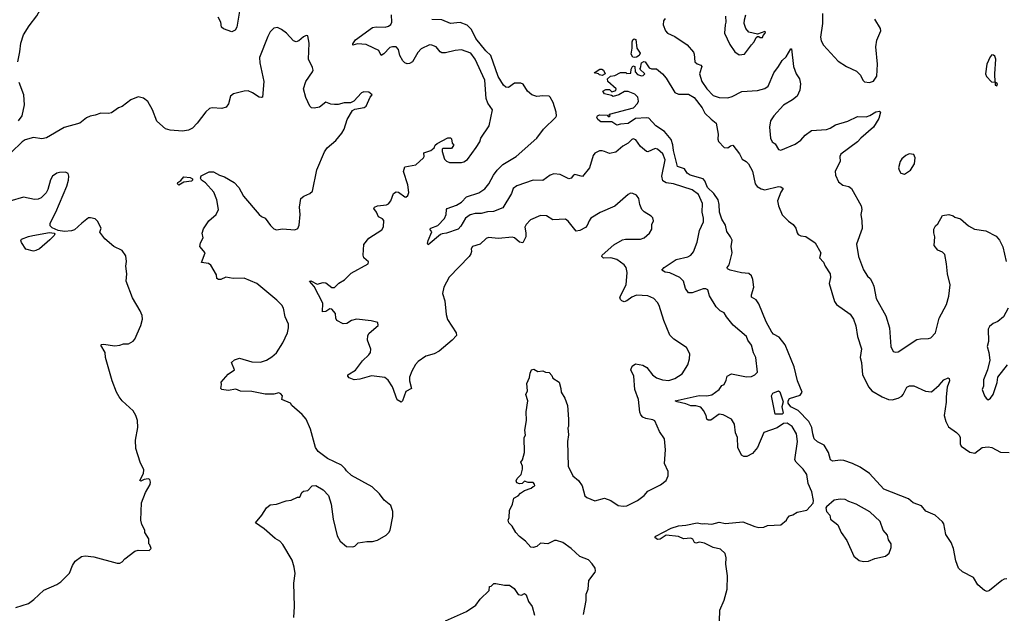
# Model space of a CAD drawing. Extents: x 2220333 to 2384341, y 721037 to 894043.
# Tile 209 of 256: x 2302314 to 2310295, y 845870 to 850686. Entities that reach past the tile are written whole.
import ezdxf

# ---------------------------------------------------------------- set-up
doc = ezdxf.new("R2010")
doc.units = 0

msp = doc.modelspace()

# ---------------------------------------------------------------- linework, layer by layer
at = {"layer": '0CON10XD'}
for points in [[(2302298.8, 850345), (2302316.2, 850425), (2302323.8, 850495), (2302345, 850562.5), (2302390, 850635), (2302454.5, 850715.5), (2302508.1, 850815), (2302518.6, 850855), (2302517.5, 850885), (2302500, 850935), (2302526, 850985), (2302530, 851005), (2302525.9, 851015.9), (2302505, 851028.8), (2302485, 851030), (2302423.9, 851016.1), (2302345, 851018.6), (2302295, 850985.8)], [(2304095.4, 850754.6), (2304074, 850624), (2304059.7, 850600.3), (2304035, 850586), (2303965, 850611.2), (2303951.2, 850625), (2303945.8, 850665.8), (2303923.8, 850705)], [(2308822.2, 850735), (2308821.9, 850655), (2308804.3, 850545), (2308810, 850515), (2308828.8, 850478.8), (2308948.3, 850348.3), (2309015, 850306.2), (2309098.3, 850268.3), (2309130, 850235), (2309147.5, 850195), (2309161.7, 850181.7), (2309203.6, 850176.4), (2309235, 850186.7), (2309263, 850227), (2309266.2, 850325), (2309252.5, 850465), (2309261.2, 850518.8), (2309293.3, 850595), (2309292.5, 850615), (2309245, 850690)], [(2305145.6, 848914.4), (2305248.3, 848981.7), (2305263.3, 849005), (2305265, 849057.5), (2305255, 849070), (2305223.8, 849085), (2305207.5, 849125), (2305184.1, 849154.1), (2305190, 849165), (2305215.7, 849174.3), (2305287.6, 849182.4), (2305305, 849190.8), (2305323.6, 849216.4), (2305344, 849275), (2305365, 849290), (2305385.7, 849285.7), (2305435, 849248.8), (2305445, 849246.7), (2305460.7, 849259.3), (2305468.8, 849285), (2305460.8, 849345), (2305425.8, 849455), (2305435, 849492.5), (2305525, 849508.8), (2305587.5, 849565), (2305592.5, 849575), (2305590, 849605), (2305646.1, 849623.9), (2305672.5, 849645), (2305682.5, 849667.5), (2305699.3, 849680.7), (2305785, 849727.5), (2305807, 849727), (2305815, 849720), (2305820, 849685), (2305830, 849675), (2305830, 849665), (2305815, 849640), (2305745, 849640), (2305740, 849635), (2305740, 849615), (2305757.5, 849555), (2305775, 849537.5), (2305798.3, 849528.3), (2305895, 849527.5), (2305915, 849532.5), (2305945, 849552.5), (2306015, 849647.5), (2306043.8, 849695), (2306052, 849725), (2306120, 849825), (2306145.8, 849955), (2306109.5, 850009.5), (2306095.3, 850045), (2306083.6, 850195), (2306006.9, 850365), (2305970, 850415), (2305895, 850441.2), (2305845, 850435.8), (2305765, 850415.8), (2305735, 850416), (2305721.2, 850425), (2305691.2, 850465), (2305655, 850480), (2305635, 850480.6), (2305569.8, 850450.2), (2305541.9, 850418.1), (2305497.1, 850345), (2305475, 850329.4), (2305455, 850326.9), (2305435, 850335.7), (2305420.5, 850350.5), (2305396.4, 850395), (2305383.8, 850443.8), (2305365, 850464.3), (2305335, 850466.4), (2305315, 850458.9), (2305265, 850407.5), (2305245, 850396.2), (2305224.4, 850434.4), (2305185, 850454.2), (2305123.9, 850483.9), (2305051.4, 850488.6), (2305015, 850480), (2305015, 850490), (2305035, 850521.2), (2305175, 850622), (2305205, 850628), (2305276.1, 850623.9), (2305305, 850633.3), (2305323.3, 850646.7), (2305331.2, 850665), (2305328.9, 850725)], [(2307986.4, 845806.4), (2307990, 845895), (2308025, 845977.5), (2308049.2, 846065), (2308050.6, 846175), (2308038.8, 846268.8), (2308040.5, 846320.5), (2308031.2, 846355), (2307995, 846390), (2307935, 846404.2), (2307865, 846438.9), (2307825, 846446.9), (2307795, 846440), (2307784.5, 846444.5), (2307770.6, 846470.6), (2307755, 846480), (2307695, 846474.2), (2307655, 846491.9), (2307555, 846503.3), (2307505, 846472.2), (2307485, 846468.6), (2307463.3, 846485), (2307470, 846495), (2307595, 846560), (2307655, 846580.5), (2307715, 846584.4), (2307805, 846604.2), (2307845, 846596.2), (2307865, 846600), (2307925, 846594.3), (2307985, 846610), (2308035, 846600), (2308175, 846611.2), (2308273.6, 846573.6), (2308305, 846567.5), (2308345, 846570), (2308375, 846582.5), (2308483, 846587), (2308530, 846625), (2308535, 846640), (2308555, 846660), (2308581.7, 846668.3), (2308615, 846690), (2308695, 846707.5), (2308746.1, 846763.9), (2308748, 846785), (2308734.2, 846855), (2308706.1, 846923.9), (2308694, 846995), (2308665, 847038.8), (2308607.5, 847095), (2308598.1, 847115), (2308618.5, 847265), (2308610, 847325), (2308576.5, 847385), (2308535, 847412.7), (2308505, 847410.9), (2308455, 847374.4), (2308345, 847336), (2308295.7, 847215), (2308255, 847166.2), (2308207.3, 847142.7), (2308185, 847141.2), (2308164.2, 847154.2), (2308135.8, 847215), (2308133.3, 847295), (2308117.5, 847335), (2308109.4, 847405), (2308084, 847445), (2308015, 847481.1), (2307985, 847486.9), (2307915, 847436.9), (2307895.6, 847435.6), (2307884.6, 847444.6), (2307878.9, 847475), (2307856.6, 847516.6), (2307835, 847542.2), (2307795, 847553.3), (2307755, 847553.8), (2307715, 847570.4), (2307642.5, 847585), (2307626.7, 847595), (2307822.3, 847637.7), (2307885, 847634.7), (2307925, 847641.5), (2307982.5, 847685), (2308005, 847717.5), (2308025, 847727.5), (2308039.5, 847760.5), (2308050, 847795), (2308085, 847812), (2308205, 847788.6), (2308245, 847790), (2308273.3, 847805), (2308293.3, 847826.7), (2308281.2, 847945), (2308263, 847983), (2308246, 848045), (2308216.2, 848085), (2308205.8, 848115), (2308098.6, 848208.6), (2308042, 848275), (2308025, 848307.5), (2307992.5, 848325), (2307960, 848355), (2307905.8, 848445.8), (2307892, 848495), (2307875, 848502.9), (2307855, 848503.1), (2307765, 848468.5), (2307735, 848469.2), (2307710.9, 848505), (2307695, 848564), (2307665, 848595.5), (2307585, 848632.5), (2307545, 848637.9), (2307520, 848655), (2307537.1, 848675), (2307635, 848740), (2307728.6, 848761.4), (2307755, 848776), (2307776.6, 848803.4), (2307805, 848882), (2307825.3, 848974.7), (2307857.7, 849045), (2307857.7, 849075), (2307846.2, 849125), (2307847.8, 849195), (2307815, 849266.7), (2307765, 849306.2), (2307615, 849354.6), (2307555, 849363.1), (2307528.5, 849378.5), (2307520.3, 849415), (2307545, 849550), (2307526.6, 849596.6), (2307485, 849636.4), (2307465, 849639.5), (2307405, 849613.8), (2307395, 849616.7), (2307345, 849656), (2307309.7, 849709.7), (2307287.9, 849717.9), (2307275, 849714.4), (2307245.4, 849684.6), (2307201.7, 849658.3), (2307145, 849610), (2307095, 849600), (2307053.3, 849615), (2307035, 849622.9), (2307015, 849622.5), (2306975, 849602.5), (2306963.5, 849585), (2306932.9, 849485), (2306876.8, 849413.2), (2306815, 849430), (2306803.3, 849425), (2306785, 849401.2), (2306765, 849395.8), (2306695, 849430.5), (2306645, 849435.9), (2306613.1, 849425), (2306555, 849382.1), (2306475, 849384.2), (2306345, 849337.9), (2306314.6, 849315.4), (2306301.5, 849275), (2306230, 849160), (2306155, 849128.5), (2306105, 849128.2), (2306055, 849113.1), (2306005, 849114), (2305965, 849102.5), (2305927.3, 849075), (2305890.2, 849009.8), (2305868, 848985), (2305775, 848953.6), (2305738.3, 848948.3), (2305725, 848944), (2305625, 848860), (2305619.3, 848869.3), (2305624.3, 848894.3), (2305653.6, 848963.6), (2305640, 848985), (2305647.5, 848995), (2305703, 849017), (2305756.8, 849073.2), (2305771.2, 849105), (2305774, 849145), (2305780, 849155), (2305855, 849181.1), (2305895.3, 849204.7), (2305935, 849248.4), (2306035, 849281.8), (2306085, 849314.4), (2306116.7, 849355), (2306154.5, 849425), (2306184.6, 849465), (2306230.1, 849509.9), (2306338.9, 849575), (2306507.1, 849725), (2306561.2, 849798.8), (2306660, 849895), (2306666.7, 849905), (2306663.8, 849935), (2306639.6, 850015), (2306615, 850056.7), (2306605, 850063.8), (2306555, 850068.9), (2306505, 850063.3), (2306466.2, 850075), (2306430, 850105), (2306395, 850161.4), (2306375, 850170.8), (2306325, 850170), (2306275, 850134.2), (2306255, 850138.6), (2306235, 850154.4), (2306193.2, 850225), (2306132.4, 850395), (2306092.3, 850432.3), (2306012.6, 850532.6), (2305976.7, 850605), (2305940.5, 850640.5), (2305885, 850661.7), (2305805, 850654.5), (2305735, 850685.4), (2305655, 850687.5)], [(2307546, 850695), (2307532.5, 850675), (2307528.6, 850645), (2307549.2, 850595), (2307565, 850575.8), (2307625, 850548.1), (2307725, 850482.5), (2307775, 850422.5), (2307782.5, 850405), (2307785.8, 850345), (2307805, 850328.6), (2307835, 850317.5), (2307844.2, 850305), (2307825.6, 850245), (2307844.5, 850185), (2307883.6, 850125), (2307935, 850071.9), (2307985, 850053.6), (2308055, 850051.2), (2308088.8, 850061.2), (2308166.4, 850103.6), (2308295, 850110.4), (2308355, 850126.5), (2308380, 850145), (2308427.5, 850255), (2308464.8, 850305.2), (2308495.3, 850354.7), (2308526.9, 850385), (2308565, 850450), (2308570, 850450), (2308586.4, 850306.4), (2308606.6, 850246.6), (2308635.6, 850205), (2308642.9, 850165), (2308638, 850115), (2308615, 850064.2), (2308579.2, 850035), (2308505, 849991.9), (2308425.8, 849905), (2308399.2, 849865), (2308390.8, 849815), (2308398.8, 849725), (2308413.3, 849695), (2308437.8, 849677.8), (2308465, 849632.5), (2308485, 849626.7), (2308600, 849675), (2308645, 849707.5), (2308682.2, 849747.8), (2308732.4, 849787.6), (2308855, 849795.6), (2308883.8, 849805), (2308926.8, 849833.2), (2309026.9, 849863.1), (2309105, 849899.2), (2309175, 849898.1), (2309205, 849908.1), (2309255, 849938.6), (2309283.8, 849943.8), (2309291.2, 849935), (2309277.1, 849885), (2309235.5, 849814.5), (2309131.1, 849725), (2309104.6, 849695.4), (2308968.8, 849595), (2308962, 849575), (2308963.3, 849535), (2308924.4, 849455.6), (2308925.6, 849425), (2308950.9, 849370.9), (2308985, 849344), (2309035, 849331.2), (2309056.7, 849315), (2309136, 849175), (2309140, 849145), (2309131.2, 849105), (2309140, 849055), (2309141.7, 848991.7), (2309097.8, 848865), (2309113.8, 848763.8), (2309155, 848656.7), (2309185, 848606.2), (2309208, 848585), (2309225, 848556.7), (2309236.9, 848525), (2309257.1, 848425), (2309333.9, 848283.9), (2309364, 848185), (2309374.2, 848035), (2309393.8, 847995), (2309415, 847988.8), (2309435, 847991.2), (2309585, 848090), (2309617, 848097), (2309681.7, 848098.3), (2309700, 848105), (2309737.5, 848145), (2309766.7, 848265), (2309826.7, 848375), (2309846.1, 848443.9), (2309856.7, 848535), (2309833.9, 848623.9), (2309827.5, 848705), (2309811.7, 848781.7), (2309795, 848800), (2309757, 848817), (2309727.5, 848855), (2309732.5, 848925), (2309723, 848957), (2309723.3, 848985), (2309737, 849013), (2309755, 849030), (2309794.1, 849095.9), (2309845, 849106.2), (2309880, 849095), (2309893.6, 849083.6), (2309940.7, 849070.7), (2310005, 849013.8), (2310052.5, 848985), (2310145, 848973.8), (2310228.3, 848928.3), (2310257, 848897), (2310282.3, 848842.3), (2310310, 848725)], [(2308036.4, 850713.6), (2308038.8, 850665), (2308031.2, 850645), (2308026.7, 850575), (2308070, 850485), (2308111.2, 850425), (2308145, 850400), (2308190, 850405), (2308245, 850482.5), (2308267.5, 850505), (2308285, 850540), (2308295, 850550), (2308305, 850550), (2308315, 850540), (2308335, 850540), (2308341.7, 850558.3), (2308357.5, 850575), (2308360, 850585), (2308355, 850590), (2308295, 850567.5), (2308224.2, 850584.2), (2308199.2, 850615), (2308187.1, 850655), (2308188.6, 850685), (2308200.8, 850725)], [(2304536.2, 845835), (2304542, 845925), (2304537.5, 846115), (2304546.4, 846193.6), (2304540, 846245), (2304521.7, 846301.7), (2304448.3, 846428.3), (2304422.5, 846455), (2304385.9, 846475.9), (2304295, 846556.2), (2304226.7, 846605), (2304276.2, 846665), (2304314, 846725), (2304345, 846750), (2304395.6, 846754.4), (2304475, 846781.2), (2304515, 846786.7), (2304565, 846812.5), (2304585, 846812.5), (2304600, 846850), (2304615, 846860), (2304650, 846865), (2304685, 846903.3), (2304715, 846906.7), (2304775, 846872.5), (2304816.7, 846825), (2304840, 846755), (2304856.2, 846635), (2304888.3, 846498.3), (2304912.5, 846455), (2304963, 846413), (2305015, 846410), (2305030, 846415), (2305058.3, 846441.7), (2305127, 846453), (2305175, 846452.5), (2305215, 846462.5), (2305286.1, 846503.9), (2305307.5, 846525), (2305316.2, 846543.8), (2305340, 846655), (2305338.8, 846695), (2305323.3, 846745), (2305268.3, 846788.3), (2305229.5, 846839.5), (2305172.5, 846895), (2305005, 846987.5), (2304962.5, 847025), (2304953, 847043), (2304923, 847073), (2304810, 847125), (2304733.6, 847183.6), (2304713.3, 847215), (2304671.2, 847365), (2304637.5, 847445), (2304605, 847482.5), (2304520, 847555), (2304510, 847575), (2304440, 847605), (2304443.3, 847635), (2304431.7, 847651.7), (2304415, 847658.8), (2304375, 847648), (2304305, 847646.7), (2304195, 847668.8), (2304105, 847671.2), (2304065, 847688), (2304005, 847678), (2303952, 847685), (2303944.2, 847695), (2303951.2, 847725), (2303946.2, 847745), (2304005, 847809.2), (2304056.2, 847845), (2304031.2, 847905), (2304055, 847926), (2304095, 847938.8), (2304195, 847908.8), (2304265, 847906.2), (2304315.9, 847924.1), (2304358.8, 847951.2), (2304395.8, 847984.2), (2304446.2, 848065), (2304484.1, 848145.9), (2304494, 848185), (2304492, 848215), (2304466.2, 848275), (2304453.8, 848345), (2304438.8, 848368.8), (2304399.5, 848409.5), (2304235.5, 848545.5), (2304135, 848589.2), (2304045, 848587.1), (2303985, 848597.5), (2303945, 848576.7), (2303925, 848577.5), (2303912.5, 848585), (2303910, 848615), (2303862.5, 848695), (2303845, 848706.7), (2303787.5, 848715), (2303818, 848795), (2303774.2, 848845.8), (2303780, 848875), (2303802.5, 848915), (2303792.5, 848955), (2303805, 848990), (2303846.7, 849055), (2303906.1, 849103.9), (2303926.2, 849145), (2303911.2, 849225), (2303887.7, 849287.7), (2303821.7, 849361.7), (2303788.8, 849385), (2303780.9, 849400.9), (2303785, 849418), (2303849.5, 849450.5), (2303885, 849450.8), (2303935, 849424.2), (2303975, 849412), (2304052, 849365), (2304090.8, 849325), (2304127.5, 849255), (2304255, 849106.2), (2304275, 849088.8), (2304305, 849076.2), (2304348.6, 849015), (2304375, 848988.5), (2304395, 848980.8), (2304445, 848988), (2304545, 848980.4), (2304568.7, 848991.3), (2304580.9, 849019.1), (2304586.9, 849105), (2304583.3, 849165), (2304592.5, 849235), (2304616.7, 849255), (2304665.7, 849274.3), (2304688.8, 849295), (2304723.2, 849466.8), (2304785.9, 849614.1), (2304806.2, 849645), (2304876.2, 849705), (2304925.8, 849764.2), (2304943.9, 849796.1), (2304970, 849875), (2305010.7, 849949.3), (2305030.7, 849959.3), (2305105.8, 849974.2), (2305122.5, 849985), (2305153.9, 850056.1), (2305170, 850075), (2305145, 850097.5), (2305105, 850100), (2305085, 850092.5), (2305022.5, 850025), (2304995, 850010), (2304945, 850010), (2304895, 849998.8), (2304865, 849998.8), (2304835, 850001.2), (2304795, 850017.5), (2304745, 849976.2), (2304701.7, 849968.3), (2304680.5, 849970.5), (2304666.7, 849985), (2304633.8, 850055), (2304616, 850125), (2304634.2, 850185), (2304688.7, 850261.3), (2304692.9, 850275), (2304688.9, 850298.9), (2304654.2, 850365), (2304660, 850495), (2304650, 850555), (2304635, 850557.5), (2304615, 850547.5), (2304577.5, 850515), (2304555, 850506.7), (2304535, 850513.3), (2304476.2, 850575), (2304436.7, 850605), (2304405, 850621.2), (2304375, 850616.2), (2304345, 850586.2), (2304325, 850550), (2304258, 850378), (2304260, 850335), (2304293.1, 850185), (2304282, 850058), (2304275, 850053.8), (2304255, 850058), (2304202.1, 850092.1), (2304165, 850107.1), (2304135, 850105.7), (2304046.1, 850083.9), (2304023.3, 850065), (2304005.8, 850004.2), (2303987.5, 849975), (2303953.6, 849966.4), (2303875, 849971.2), (2303853.9, 849966.1), (2303822.3, 849937.7), (2303753.9, 849846.1), (2303713.9, 849806.1), (2303681.7, 849788.3), (2303635, 849780), (2303535, 849788), (2303495, 849801.2), (2303425, 849863.3), (2303390, 849955), (2303351.7, 850021.7), (2303318.3, 850048.3), (2303275, 850060), (2303214.3, 850035.7), (2303145, 849981.2), (2303115, 849970), (2303059.1, 849930.9), (2303035, 849924.3), (2302972.3, 849927.7), (2302925, 849910), (2302886.1, 849903.9), (2302855, 849890), (2302802.5, 849845), (2302675, 849811.4), (2302532.1, 849727.9), (2302495, 849720), (2302425, 849730), (2302359.5, 849710.5), (2302335, 849695.6), (2302245, 849607.5)], [(2307295, 850377.5), (2307285, 850382.5), (2307270, 850405), (2307280, 850455), (2307278.8, 850505), (2307285, 850522.5), (2307295, 850530), (2307307.5, 850525), (2307316.2, 850455), (2307343.3, 850415), (2307335.9, 850394.1), (2307315, 850381.2), (2307295, 850377.5)], [(2310315, 846150), (2310295, 846147.8), (2310275, 846136.9), (2310176.1, 846053.9), (2310155, 846048.1), (2310134.6, 846054.6), (2310081.4, 846101.4), (2310045, 846160.8), (2309955, 846207.8), (2309925, 846235.8), (2309901.3, 846295), (2309883.9, 846395), (2309863.8, 846445), (2309820.3, 846510.3), (2309804.6, 846594.6), (2309795, 846612.5), (2309735, 846665.7), (2309658.3, 846698.3), (2309625, 846742), (2309557.3, 846767.3), (2309518.6, 846798.6), (2309318.5, 846878.5), (2309202.5, 847005), (2309126.9, 847056.9), (2309065.9, 847085.9), (2308995, 847108.6), (2308965, 847111.9), (2308905, 847104), (2308885.6, 847115.6), (2308870, 847175), (2308835, 847234.2), (2308781.4, 847261.4), (2308755, 847286), (2308741.8, 847325), (2308736.2, 847376.2), (2308710.8, 847425), (2308625.2, 847515.2), (2308565, 847545.4), (2308542.7, 847575), (2308542.3, 847595), (2308555, 847612.7), (2308639.8, 847640.2), (2308656.1, 847663.9), (2308619.7, 847755), (2308590.7, 847870.7), (2308519.2, 848049.2), (2308470.5, 848110.5), (2308425, 848134.1), (2308409.8, 848149.8), (2308363.9, 848233.9), (2308305, 848381.9), (2308283.4, 848413.4), (2308245.7, 848435.7), (2308245, 848452.5), (2308264.5, 848515), (2308257.4, 848577.4), (2308246.6, 848606.6), (2308225, 848625.7), (2308165, 848631.9), (2308073.7, 848653.7), (2308051.2, 848665), (2308048.8, 848675), (2308063.9, 848696.1), (2308090, 848795), (2308081.2, 848845), (2308088.3, 848898.3), (2308076.7, 848925), (2308046.1, 848966.1), (2308035, 849017.5), (2308005, 849066.7), (2307987.3, 849125), (2307984.6, 849185), (2307974.7, 849225), (2307940.7, 849275), (2307889.1, 849325), (2307867.2, 849377.2), (2307853.3, 849393.3), (2307747.5, 849425), (2307725, 849441.5), (2307702.5, 849475), (2307645, 849494.5), (2307614.2, 849625), (2307609.6, 849669.6), (2307593.5, 849713.5), (2307539.8, 849779.8), (2307471.5, 849825), (2307415, 849886.7), (2307395, 849890.4), (2307305, 849883.3), (2307245, 849843.2), (2307185, 849838.8), (2307155, 849828.9), (2307115, 849858), (2307025, 849856.7), (2307000, 849875), (2306991.2, 849895), (2306996.7, 849905), (2307015, 849914), (2307075, 849910), (2307085, 849900), (2307095, 849900), (2307100, 849905), (2307090, 849915), (2307095, 849920), (2307289.8, 849970.2), (2307322, 850005), (2307330.8, 850025), (2307325.7, 850055.7), (2307301.1, 850081.1), (2307245, 850102.5), (2307216.4, 850103.6), (2307170, 850075), (2307125, 850063.3), (2307111.7, 850071.7), (2307055, 850083.8), (2307040, 850105), (2307065, 850120), (2307095, 850120), (2307115, 850100), (2307145, 850110), (2307150, 850125), (2307082.5, 850185), (2307080, 850205), (2307103, 850227), (2307137, 850233), (2307185, 850258), (2307227.5, 850257.5), (2307235, 850250), (2307268.3, 850251.7), (2307270, 850285), (2307285, 850310), (2307300, 850305), (2307303, 850263), (2307321.7, 850241.7), (2307355, 850230), (2307368.3, 850231.7), (2307380, 850245), (2307340, 850285), (2307347, 850293), (2307353.9, 850336.1), (2307373.6, 850346.4), (2307385, 850342.5), (2307417.5, 850295), (2307435, 850286.7), (2307475, 850286.2), (2307525, 850246.7), (2307555, 850210), (2307623.3, 850095), (2307655, 850082.5), (2307735, 850080.6), (2307780, 850055), (2307845, 849970), (2307868.2, 849928.2), (2307917.9, 849877.9), (2307960.8, 849845), (2307976.8, 849756.8), (2307972.5, 849715), (2307977.9, 849697.9), (2308025, 849648.8), (2308053.6, 849646.4), (2308075, 849662.5), (2308095, 849667.5), (2308148.3, 849598.3), (2308169.2, 849555), (2308202.5, 849535), (2308220.8, 849515), (2308255, 849456.7), (2308275.6, 849355), (2308292.4, 849332.4), (2308325, 849312.5), (2308355, 849306.5), (2308465, 849332.5), (2308485, 849330), (2308502.5, 849315), (2308485, 849286.7), (2308457.8, 849215), (2308465.5, 849175), (2308493.7, 849103.7), (2308545, 849052), (2308583.4, 849023.4), (2308604.2, 848995), (2308615.7, 848955.7), (2308625, 848944), (2308645, 848932.9), (2308685.6, 848925.6), (2308762, 848875), (2308806.7, 848795), (2308797.5, 848755), (2308828.8, 848718.8), (2308843.8, 848685), (2308884.1, 848624.1), (2308885.6, 848595), (2308876, 848545), (2308919.1, 848399.1), (2308935, 848374), (2309045, 848296.7), (2309073.8, 848255), (2309091.2, 848201.2), (2309105.5, 848115), (2309137.5, 848015), (2309125.7, 847945), (2309136.7, 847905), (2309144.5, 847805), (2309196.7, 847705), (2309221.9, 847675), (2309305.3, 847625.3), (2309355, 847603.6), (2309385, 847603.1), (2309435, 847616.4), (2309465, 847632.2), (2309476.5, 847645), (2309504.5, 847705.5), (2309525.7, 847714.3), (2309562.5, 847715), (2309655, 847672.5), (2309705, 847665.8), (2309768, 847722), (2309805.8, 847765), (2309839.7, 847779.7), (2309848.8, 847775), (2309850.8, 847755), (2309832, 847705), (2309824, 847625), (2309824.1, 847584.1), (2309808.6, 847475), (2309820, 847425), (2309843.4, 847383.4), (2309907.6, 847337.6), (2309929.5, 847315), (2309936.4, 847295), (2309936.9, 847245), (2309945.6, 847225), (2310015, 847176.4), (2310055, 847168.6), (2310115, 847214.4), (2310165, 847221.4), (2310195, 847214.3), (2310265, 847177.5), (2310335, 847175.8)], [(2310235, 850150), (2310240, 850165), (2310220, 850180), (2310217.5, 850245), (2310227.5, 850365), (2310218.3, 850388.3), (2310208.3, 850398.3), (2310195, 850400), (2310180, 850385), (2310153.3, 850325), (2310142.5, 850245), (2310150, 850225), (2310191.7, 850181.7), (2310220, 850180), (2310220, 850155), (2310235, 850150)], [(2307035, 850232.5), (2307015, 850237.5), (2307005, 850247.5), (2306970, 850255), (2307017.5, 850285), (2307032.5, 850285), (2307046, 850275), (2307060, 850245), (2307035, 850232.5)], [(2302304, 849865), (2302333.8, 849905), (2302353.8, 849995), (2302348, 850075), (2302308.8, 850175)], [(2309485, 849433.3), (2309533.9, 849466.1), (2309566.7, 849515), (2309572.5, 849565), (2309561.7, 849591.7), (2309525, 849597.5), (2309496.4, 849583.6), (2309465, 849557.5), (2309450, 849535), (2309437.5, 849485), (2309442.5, 849465), (2309455, 849440), (2309485, 849433.3)], [(2302282.2, 845917.8), (2302385, 845950.6), (2302428.3, 845981.7), (2302511.2, 846058.8), (2302615, 846104.5), (2302647.1, 846125), (2302717.1, 846195), (2302742.3, 846257.7), (2302765, 846292.5), (2302815, 846330), (2302845, 846336.7), (2302915, 846329.2), (2303103.6, 846276.4), (2303125, 846277.5), (2303145, 846287.5), (2303167, 846313), (2303246.4, 846373.6), (2303275, 846383.3), (2303365, 846380), (2303380, 846395), (2303370, 846425), (2303360, 846435), (2303360, 846475), (2303330, 846525), (2303330, 846545), (2303305, 846590), (2303297.5, 846625), (2303302.5, 846765), (2303335, 846850), (2303372.5, 846915), (2303373.3, 846935), (2303370, 846955), (2303355, 846960), (2303323.6, 846956.4), (2303295, 846943.3), (2303288.3, 846948.3), (2303318.8, 847005), (2303320, 847035), (2303290, 847095), (2303257, 847207), (2303253.3, 847275), (2303273, 847377), (2303270, 847435), (2303256.7, 847475), (2303233.6, 847513.6), (2303145, 847592.5), (2303120, 847625), (2303100, 847665), (2303063.8, 847755), (2303010, 847945), (2303007.5, 847985), (2302973.3, 848045), (2302978.3, 848051.7), (2302995, 848053.3), (2303085, 848038.8), (2303125, 848046.2), (2303155, 848056.7), (2303195, 848056.7), (2303233, 848077), (2303247.5, 848095), (2303297.5, 848205), (2303310, 848255), (2303307.5, 848285), (2303290, 848325), (2303228.3, 848428.3), (2303176.7, 848565), (2303182, 848625), (2303173.8, 848685), (2303178.8, 848725), (2303175, 848770), (2303145, 848812.5), (2303076.4, 848846.4), (2303005, 848907.5), (2302963, 848963), (2302973.8, 848995), (2302945, 849052.5), (2302925, 849070), (2302889.5, 849079.5), (2302873, 849077), (2302816.7, 849035), (2302759.2, 848980.8), (2302735, 848972), (2302677.3, 848967.3), (2302625.8, 848975.8), (2302577.9, 848997.9), (2302562.1, 849012.1), (2302560.8, 849035), (2302606.8, 849123.2), (2302696.2, 849335), (2302710, 849385), (2302712.5, 849415), (2302707, 849437), (2302685, 849447.5), (2302636.4, 849446.4), (2302615, 849440), (2302580, 849415), (2302564.2, 849385.8), (2302542.3, 849307.7), (2302528.8, 849281.2), (2302489.4, 849240.6), (2302465, 849230.8), (2302435, 849228), (2302345, 849246.2), (2302235, 849212.2)], [(2303605, 849343.8), (2303592.5, 849355), (2303597.5, 849365), (2303620, 849380), (2303645, 849411.2), (2303695, 849406.2), (2303716.2, 849395), (2303716.2, 849385), (2303705.6, 849374.4), (2303643.8, 849366.2), (2303605, 849343.8)], [(2306885, 845860), (2306906.2, 845975), (2306906.7, 846025), (2306922.5, 846065), (2306927.5, 846135), (2306977.5, 846205), (2306982.5, 846215), (2306980, 846235), (2306955, 846272.5), (2306925, 846303.3), (2306855, 846331.2), (2306785, 846396.2), (2306716.7, 846445), (2306665, 846461.2), (2306649.3, 846460.7), (2306595, 846432.5), (2306535, 846440), (2306505, 846412.5), (2306475, 846403.8), (2306457, 846407), (2306413.8, 846455), (2306365, 846493.8), (2306335.7, 846525.7), (2306306.1, 846576.1), (2306280, 846605), (2306272.5, 846625), (2306281.7, 846648.3), (2306283.3, 846705), (2306310, 846755), (2306320, 846805), (2306355, 846822.5), (2306374.1, 846845.9), (2306405, 846866.7), (2306460, 846885), (2306475, 846900), (2306490, 846905), (2306488.3, 846918.3), (2306475, 846930), (2306435, 846932.5), (2306405, 846942.5), (2306385.9, 846924.1), (2306365, 846921.2), (2306345, 846927.5), (2306338.8, 846945), (2306346.7, 846965), (2306380, 846995), (2306390.7, 847039.3), (2306390, 847065), (2306377.5, 847095), (2306390, 847115), (2306406.2, 847175), (2306402.5, 847295), (2306413.3, 847315), (2306410, 847355), (2306423.3, 847435), (2306420, 847505), (2306433.8, 847595), (2306417.5, 847645), (2306430, 847675), (2306423.9, 847733.9), (2306447, 847783), (2306450.7, 847819.3), (2306462.5, 847845), (2306481.7, 847851.7), (2306515, 847832.5), (2306555, 847837.5), (2306575, 847826.7), (2306605, 847822.5), (2306628.3, 847798.3), (2306637, 847777), (2306686.2, 847745), (2306701.2, 847695), (2306703.3, 847665), (2306733.3, 847615), (2306753.3, 847555), (2306762, 847445), (2306762.5, 847385), (2306757.5, 847375), (2306762.5, 847317.5), (2306753.8, 847265), (2306760, 847065), (2306798.8, 846985), (2306845, 846948), (2306872.5, 846905), (2306894.2, 846824.2), (2306910.5, 846810.5), (2306975, 846783.8), (2307055, 846804.2), (2307106.7, 846785), (2307165, 846746), (2307205, 846738), (2307235, 846742.5), (2307321.2, 846785), (2307375, 846826), (2307405, 846860), (2307507.9, 846912.1), (2307553, 846947), (2307571.2, 846985), (2307569.3, 847019.3), (2307542, 847085), (2307548, 847195), (2307542, 847285), (2307501.2, 847345), (2307461.2, 847431.2), (2307445, 847440.8), (2307389.7, 847449.7), (2307365, 847462.5), (2307349.7, 847479.7), (2307342.1, 847502.1), (2307329.5, 847605), (2307300.8, 847685), (2307292, 847795), (2307267.5, 847845), (2307277.5, 847875), (2307305, 847893.3), (2307365, 847883.8), (2307396.7, 847865), (2307444, 847805), (2307475, 847780.8), (2307525, 847764.4), (2307575, 847760), (2307625, 847776), (2307685, 847812.5), (2307728.8, 847885), (2307743.8, 847935), (2307746, 847975), (2307718.8, 848025), (2307616.2, 848095), (2307585, 848126.7), (2307535, 848246.7), (2307497.6, 848367.6), (2307485, 848391.2), (2307455, 848423.8), (2307405, 848445.6), (2307315, 848451.9), (2307275, 848435.7), (2307234.3, 848405.7), (2307215, 848396.2), (2307195, 848404), (2307184.2, 848415), (2307180, 848435), (2307229.5, 848535), (2307237.3, 848635), (2307229.4, 848675), (2307215, 848695.7), (2307155, 848739.2), (2307105, 848752.5), (2307045, 848750), (2307033.6, 848763.6), (2307036.2, 848775), (2307131.1, 848858.9), (2307199.7, 848900.3), (2307225, 848905.8), (2307345, 848904.2), (2307376.7, 848915), (2307420, 848955), (2307438.8, 848985), (2307437.5, 849025), (2307452.5, 849055), (2307447, 849077), (2307433, 849093), (2307375, 849126.7), (2307356.7, 849145), (2307341.2, 849185), (2307333.3, 849235), (2307315, 849262.5), (2307285, 849276.7), (2307265, 849277.5), (2307245, 849267.5), (2307137, 849173), (2307018.7, 849121.3), (2306944.5, 849075.5), (2306929.2, 849055), (2306912.9, 849015), (2306899.5, 849000.5), (2306855, 848975.8), (2306825, 848971.2), (2306761.2, 849051.2), (2306737.3, 849067.3), (2306635, 849060.8), (2306585, 849094.3), (2306535, 849098), (2306455, 849062.5), (2306420, 849025), (2306407.7, 849002.3), (2306417.3, 848957.3), (2306415.7, 848925), (2306393.6, 848876.4), (2306365, 848880.8), (2306325.8, 848915.8), (2306305, 848922), (2306195, 848911.1), (2306115, 848918.1), (2306095, 848909.2), (2306046, 848864), (2305984, 848845), (2305972.6, 848827.4), (2305976, 848805), (2305970.8, 848785), (2305956.6, 848763.4), (2305795, 848596), (2305752, 848515), (2305742.5, 848465), (2305759.4, 848405), (2305771.4, 848295), (2305783.2, 848253.2), (2305852, 848145), (2305856, 848125), (2305818.8, 848085), (2305715, 847996), (2305675, 847976), (2305605, 847956), (2305545, 847912), (2305522.1, 847887.9), (2305492, 847835), (2305473.8, 847785), (2305473.8, 847755), (2305491.2, 847695), (2305445, 847668.8), (2305416.8, 847593.2), (2305405, 847582.5), (2305372.8, 847602.8), (2305335, 847706.7), (2305302.3, 847762.3), (2305275, 847783.8), (2305165, 847796.2), (2305071.1, 847768.9), (2305025, 847763.1), (2304985, 847781.2), (2304973.9, 847793.9), (2304973.3, 847805), (2305036.6, 847843.4), (2305093, 847917), (2305145, 847966.7), (2305156.7, 847985), (2305161.7, 848011.7), (2305133.3, 848085), (2305137.5, 848125), (2305147, 848143), (2305220, 848205), (2305218.3, 848228.3), (2305163, 848243), (2305045, 848256.7), (2305005, 848246.2), (2304965, 848221.4), (2304935, 848219.4), (2304885.5, 848245.5), (2304877.5, 848265), (2304875, 848302.5), (2304845, 848338.5), (2304828.7, 848341.3), (2304795, 848317.5), (2304767.5, 848315), (2304771.4, 848385), (2304701.8, 848521.8), (2304662.5, 848565), (2304675, 848566), (2304725, 848541.2), (2304775, 848552.9), (2304795, 848550), (2304845, 848511.9), (2304865, 848511.8), (2304901.5, 848548.5), (2304945.8, 848575), (2305000, 848630), (2305140, 848705), (2305140.7, 848720.7), (2305103.3, 848755), (2305098.8, 848775), (2305105, 848862.5), (2305145.6, 848914.4)], [(2302425, 848808.8), (2302363.6, 848823.6), (2302328.3, 848878.3), (2302322.5, 848895), (2302330, 848905), (2302385, 848928), (2302420, 848935), (2302555, 848959.4), (2302593.9, 848953.9), (2302600, 848945), (2302593.8, 848935), (2302559.5, 848900.5), (2302475, 848828), (2302445, 848814), (2302425, 848808.8)], [(2310325.9, 848344.1), (2310287.5, 848275), (2310243.6, 848236.4), (2310205, 848220), (2310175, 848196), (2310164.2, 848175), (2310165.8, 848075), (2310156.2, 848035), (2310170, 847985), (2310177, 847923), (2310157.5, 847845), (2310126.7, 847765), (2310126.1, 847713.9), (2310116.7, 847685), (2310133.3, 847635), (2310147.5, 847615), (2310165, 847602.5), (2310183.3, 847615), (2310206, 847645), (2310237, 847743), (2310243.3, 847785), (2310320, 847885)], [(2308495, 847484.8), (2308436.7, 847485), (2308406.7, 847635), (2308419.2, 847655), (2308465, 847675.2), (2308475, 847666.9), (2308502.3, 847585), (2308492.8, 847545), (2308503.1, 847495), (2308495, 847484.8)], [(2309155, 846291.2), (2309195, 846293.3), (2309246.1, 846313.9), (2309332.5, 846335), (2309360.7, 846359.3), (2309378.8, 846405), (2309378.8, 846435), (2309356.1, 846466.1), (2309348.6, 846505), (2309312.5, 846545), (2309287.5, 846615), (2309205, 846692.5), (2309095, 846754.2), (2309035, 846776), (2309004.2, 846794.2), (2308965.9, 846795.9), (2308915, 846788), (2308852.5, 846735), (2308847.5, 846725), (2308852.5, 846695), (2308880, 846665), (2308887.5, 846635), (2308945, 846587.5), (2308973.8, 846525), (2309019.5, 846459.5), (2309075, 846333.3), (2309119.5, 846299.5), (2309155, 846291.2)], [(2305765, 845808), (2305935, 845886), (2306012.5, 845935), (2306046.1, 845983.9), (2306120, 846055), (2306121.7, 846088.3), (2306135, 846090), (2306158.3, 846111.7), (2306175, 846112.5), (2306245, 846097.5), (2306285, 846097.5), (2306322.7, 846072.7), (2306355, 846023.8), (2306383, 846017), (2306405, 846030), (2306419.3, 846019.3), (2306437.5, 845965), (2306467.5, 845925), (2306486.7, 845855)]]:
    msp.add_lwpolyline(points, dxfattribs=at)

doc.saveas('drawing.dxf')
